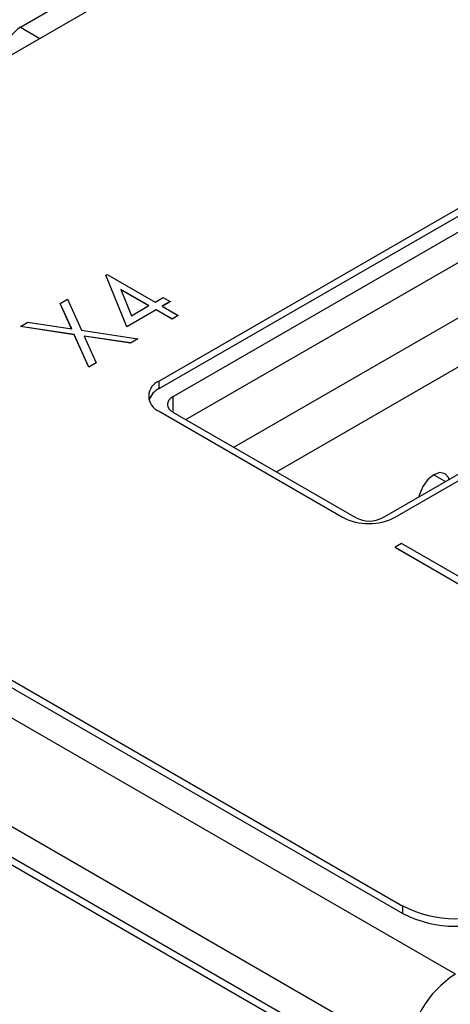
# Model space of a CAD drawing. Header units: millimetres. Extents: x 0 to 420, y 0 to 297.
# Tile 44 of 57: x 335.52 to 341.32, y 241.96 to 255.25. Entities that reach past the tile are written whole.
import ezdxf

# ---------------------------------------------------------------- set-up
doc = ezdxf.new("R2010")
doc.units = ezdxf.units.MM

msp = doc.modelspace()

# ---------------------------------------------------------------- linework, layer by layer
at = {"color": 7, "linetype": 'Continuous', "lineweight": 25}
for p, q in [((370.667, 275.129), (328.806, 250.964)), ((335.525, 255.147), (338.636, 256.943)), ((345.353, 254.964), (337.398, 250.372)), ((337.398, 250.27), (345.353, 254.862)), ((345.501, 254.73), (337.581, 250.158)), ((337.758, 249.852), (345.501, 254.322)), ((338.404, 249.479), (346.324, 254.051)), ((338.979, 249.147), (346.899, 253.719)), ((340.409, 248.526), (348.328, 253.098)), ((340.58, 248.535), (348.535, 253.127)), ((336.678, 251.801), (336.695, 251.811)), ((336.959, 251.105), (336.678, 251.801)), ((336.678, 251.801), (336.678, 251.799)), ((336.959, 251.103), (336.678, 251.799)), ((336.695, 251.811), (337.343, 251.437)), ((337.259, 251.389), (336.881, 251.607)), ((336.881, 251.607), (337.024, 251.253)), ((336.063, 251.418), (336.162, 251.475)), ((336.162, 251.475), (336.351, 251.056)), ((337.257, 251.388), (336.882, 251.604)), ((337.343, 251.437), (337.451, 251.499)), ((337.451, 251.499), (337.547, 251.444)), ((336.217, 251.076), (336.063, 251.418)), ((336.063, 251.418), (336.063, 251.416)), ((336.216, 251.077), (336.063, 251.416)), ((337.024, 251.253), (337.259, 251.389)), ((337.547, 251.444), (337.439, 251.382)), ((337.439, 251.382), (337.655, 251.257)), ((337.547, 251.442), (337.441, 251.381)), ((337.547, 251.444), (337.547, 251.442)), ((337.355, 251.333), (336.959, 251.105)), ((337.355, 251.331), (336.959, 251.103)), ((337.571, 251.209), (337.355, 251.333)), ((337.355, 251.333), (337.355, 251.331)), ((337.571, 251.207), (337.355, 251.331)), ((337.655, 251.257), (337.571, 251.209)), ((337.655, 251.255), (337.571, 251.207)), ((337.571, 251.209), (337.571, 251.207)), ((337.655, 251.257), (337.655, 251.255)), ((335.526, 251.108), (335.625, 251.166)), ((336.252, 250.999), (335.526, 251.108)), ((335.526, 251.108), (335.526, 251.106)), ((336.252, 250.997), (335.526, 251.106)), ((335.625, 251.166), (336.217, 251.076)), ((336.959, 251.105), (336.959, 251.103)), ((336.252, 250.999), (336.252, 250.997)), ((336.45, 250.561), (336.252, 250.999)), ((336.45, 250.559), (336.252, 250.997)), ((336.351, 251.056), (337.109, 250.942)), ((337.01, 250.885), (336.386, 250.979)), ((336.386, 250.979), (336.549, 250.619)), ((337.01, 250.883), (336.387, 250.977)), ((337.109, 250.942), (337.01, 250.885)), ((337.109, 250.942), (337.109, 250.94)), ((337.109, 250.94), (337.01, 250.883)), ((337.01, 250.885), (337.01, 250.883)), ((336.549, 250.619), (336.45, 250.561)), ((336.549, 250.617), (336.45, 250.559)), ((336.45, 250.561), (336.45, 250.559)), ((336.549, 250.619), (336.549, 250.617)), ((341.393, 242.371), (327.392, 250.453)), ((337.398, 250.27), (337.398, 250.372)), ((328.806, 250.147), (340.686, 243.289)), ((328.806, 250.045), (340.686, 243.187)), ((337.398, 249.964), (339.872, 248.535)), ((337.581, 249.954), (340.055, 248.526)), ((340.756, 241.269), (326.756, 249.351)), ((339.696, 241.469), (327.816, 248.326)), ((339.606, 241.417), (327.726, 248.274)), ((340.668, 248.18), (340.58, 248.129)), ((341.994, 247.414), (340.668, 248.18)), ((340.58, 248.129), (341.994, 247.312)), ((340.58, 248.129), (340.58, 248.127)), ((340.58, 248.127), (341.994, 247.31)), ((340.686, 243.187), (340.686, 243.289))]:
    msp.add_line(p, q, dxfattribs=at)
at = {"color": 8, "linetype": 'Continuous', "lineweight": 25}
for p, q in [((335.525, 255.147), (335.789, 254.995)), ((337.581, 250.158), (337.581, 249.954)), ((341.103, 249.108), (341.259, 249.017))]:
    msp.add_line(p, q, dxfattribs=at)
at = {"color": 7, "linetype": 'Continuous', "lineweight": 25, "flags": 128}
msp.add_lwpolyline([(341.307, 249.045), (341.299, 249.07), (341.253, 249.122), (341.184, 249.136), (341.103, 249.108), (341.021, 249.042), (340.953, 248.949), (340.907, 248.843), (340.898, 248.809)], dxfattribs=at)
at = {"color": 7, "linetype": 'Continuous', "lineweight": 25}
for centre, radius, start, end in [((335.775, 254.757), 0.463, 122.6899, 161.5645), ((337.475, 250.168), 0.218, 110.7828, 249.217), ((337.517, 250.023), 0.274, 115.7299, 159.9619), ((337.62, 250.056), 0.109, 110.7829, 249.2169), ((340.226, 249.217), 0.769, 242.6094, 297.3907), ((340.232, 248.867), 0.384, 242.6095, 297.3906), ((341.393, 244.654), 1.537, 242.6098, 297.3903), ((341.393, 244.552), 1.537, 242.6098, 297.3903), ((342.138, 241.206), 1.383, 122.6055, 177.3943)]:
    msp.add_arc(centre, radius, start, end, dxfattribs=at)

doc.saveas('drawing.dxf')
